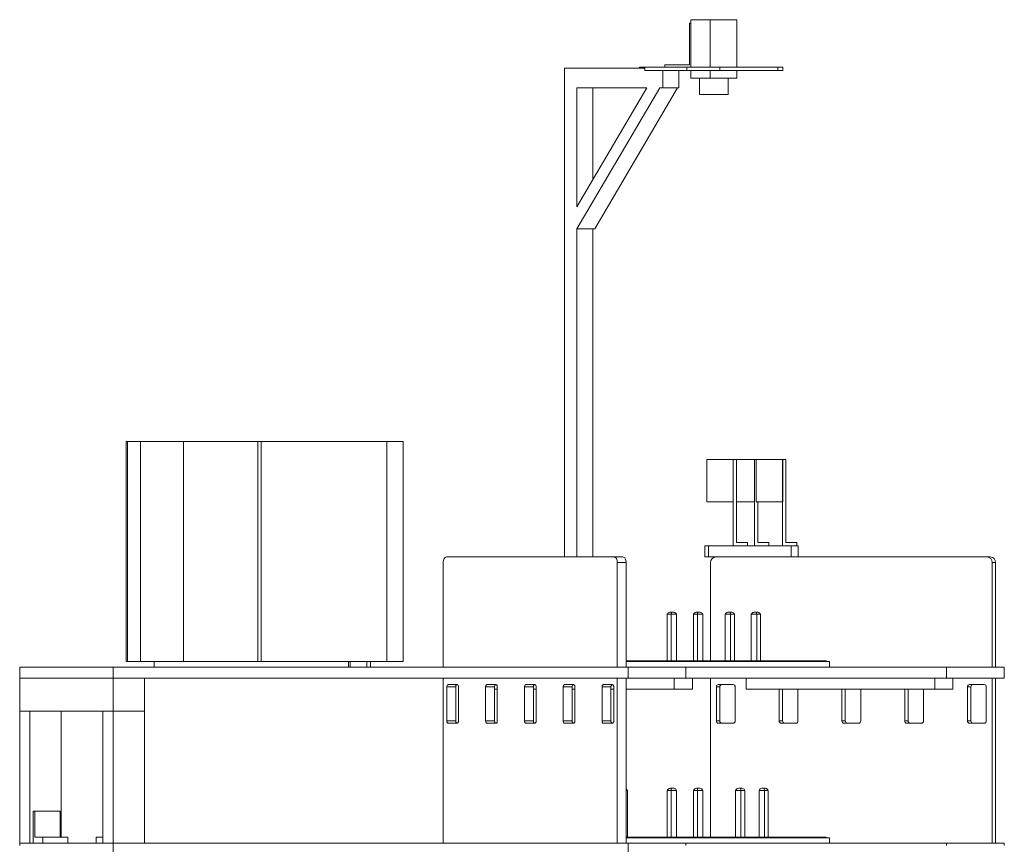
# Model space of a CAD drawing. Header units: millimetres. Extents: x 1529 to 6255, y 1713 to 5797.
# Tile 15 of 82: x 5355 to 6250, y 2724 to 3473. Entities that reach past the tile are written whole.
import ezdxf

# ---------------------------------------------------------------- set-up
doc = ezdxf.new("R2010")
doc.units = ezdxf.units.MM

msp = doc.modelspace()

# ---------------------------------------------------------------- linework, layer by layer
at = {"color": 7, "linetype": 'Continuous', "lineweight": 15}
for p, q in [((5965.145, 3429.681), (5965.145, 3472.681)), ((5965.145, 3472.681), (5982.779, 3472.681)), ((5982.779, 3429.681), (5982.779, 3472.681)), ((5982.779, 3472.681), (6007.049, 3472.681)), ((6007.049, 3472.681), (6007.049, 3429.681)), ((5963.97, 3431.681), (5963.97, 3469.681)), ((5963.97, 3469.681), (5965.145, 3469.681)), ((5965.145, 3429.681), (5965.145, 3469.681)), ((5850.415, 3428.678), (5850.415, 2984.678)), ((5923.308, 3428.678), (5850.415, 3428.678)), ((5918.568, 3428.678), (5918.568, 3429.681)), ((5918.568, 3429.681), (5923.308, 3429.681)), ((5923.308, 3429.681), (5923.308, 3426.681)), ((5923.308, 3429.681), (5961.514, 3429.681)), ((5941.634, 3429.681), (5941.634, 3431.681)), ((5941.634, 3431.681), (5963.97, 3431.681)), ((5961.514, 3429.681), (5961.514, 3426.681)), ((5961.514, 3429.681), (5991.545, 3429.681)), ((5991.545, 3429.681), (5991.545, 3426.681)), ((5991.545, 3429.681), (6044.131, 3429.681)), ((6044.131, 3426.681), (6044.131, 3429.681)), ((6044.131, 3429.681), (6048.887, 3429.681)), ((6048.887, 3426.681), (6048.887, 3429.681)), ((5923.308, 3426.681), (5961.514, 3426.681)), ((5939.758, 3410.678), (5939.758, 3426.681)), ((5954.32, 3426.681), (5954.32, 3410.678)), ((5961.514, 3426.681), (5991.545, 3426.681)), ((5965.145, 3419.681), (5965.145, 3426.681)), ((5982.779, 3419.681), (5965.145, 3419.681)), ((5973.097, 3419.681), (5973.097, 3404.681)), ((5982.779, 3419.681), (5982.779, 3426.681)), ((6007.049, 3419.681), (5982.779, 3419.681)), ((5991.545, 3426.681), (6044.131, 3426.681)), ((5999.097, 3404.681), (5999.097, 3419.681)), ((6007.049, 3426.681), (6007.049, 3419.681)), ((6044.131, 3426.681), (6048.887, 3426.681)), ((5861.582, 3282.678), (5936.819, 3410.678)), ((5861.582, 3410.678), (5925.063, 3410.678)), ((5861.582, 3302.678), (5861.582, 3410.678)), ((5925.063, 3410.678), (5861.582, 3302.678)), ((5876.145, 3410.678), (5876.145, 3327.453)), ((5877.763, 3282.678), (5952.999, 3410.678)), ((5936.819, 3410.678), (5939.758, 3410.678)), ((5954.32, 3410.678), (5939.758, 3410.678)), ((5973.097, 3404.681), (5986.097, 3404.681)), ((5986.097, 3404.681), (5999.097, 3404.681)), ((5861.582, 2984.678), (5861.582, 3282.678)), ((5861.582, 3282.678), (5876.145, 3282.678)), ((5876.145, 3282.678), (5877.763, 3282.678)), ((5876.145, 3282.678), (5876.145, 2984.678)), ((5451.901, 2889.678), (5451.901, 3089.678)), ((5453.138, 3089.678), (5451.901, 3089.678)), ((5453.138, 3089.678), (5453.138, 2889.678)), ((5465.026, 3089.678), (5453.138, 3089.678)), ((5465.026, 3089.678), (5465.026, 2889.678)), ((5503.962, 3089.678), (5465.026, 3089.678)), ((5503.962, 3089.678), (5503.962, 2889.678)), ((5571.481, 3089.678), (5503.962, 3089.678)), ((5571.481, 2889.678), (5571.481, 3089.678)), ((5574.571, 3089.678), (5571.481, 3089.678)), ((5574.571, 3089.678), (5574.571, 2889.678)), ((5688.698, 3089.678), (5574.571, 3089.678)), ((5688.698, 2889.678), (5688.698, 3089.678)), ((5703.684, 3089.678), (5688.698, 3089.678)), ((5703.684, 2889.678), (5703.684, 3089.678)), ((5979.564, 3034.678), (5979.564, 3073.178)), ((5979.564, 3073.178), (6003.664, 3073.178)), ((6003.564, 3073.178), (6003.564, 2994.678)), ((6006.564, 3073.178), (6003.564, 3073.178)), ((6003.664, 3034.678), (6003.664, 3073.178)), ((6006.564, 2997.678), (6006.564, 3073.178)), ((6023.064, 3073.178), (6006.564, 3073.178)), ((6023.064, 3073.178), (6023.064, 2994.678)), ((6024.564, 3073.178), (6023.064, 3073.178)), ((6023.064, 3034.678), (6023.064, 3073.178)), ((6024.564, 3073.178), (6024.564, 3034.678)), ((6024.564, 3073.178), (6048.664, 3073.178)), ((6048.564, 3073.178), (6048.564, 2994.678)), ((6051.564, 3073.178), (6048.564, 3073.178)), ((6048.664, 3034.678), (6048.664, 3073.178)), ((6051.564, 2997.678), (6051.564, 3073.178)), ((5979.564, 3034.678), (6003.664, 3034.678)), ((6023.064, 3034.678), (6006.564, 3034.678)), ((6024.564, 3034.678), (6048.664, 3034.678)), ((6026.064, 2997.678), (6026.064, 3034.678)), ((5977.785, 2994.678), (5977.785, 2984.678)), ((5981.24, 2994.678), (5977.785, 2994.678)), ((5981.24, 2984.678), (5981.24, 2994.678)), ((5981.24, 2994.678), (6056.24, 2994.678)), ((6016.564, 2997.678), (6006.564, 2997.678)), ((6016.564, 2994.678), (6016.564, 2997.678)), ((6036.064, 2997.678), (6026.064, 2997.678)), ((6036.064, 2994.678), (6036.064, 2997.678)), ((6061.564, 2997.678), (6051.564, 2997.678)), ((6056.24, 2994.678), (6056.24, 2984.678)), ((6062.785, 2994.678), (6056.24, 2994.678)), ((6061.564, 2994.678), (6061.564, 2997.678)), ((6062.785, 2984.678), (6062.785, 2994.678)), ((5743.017, 2984.678), (5895.343, 2984.678)), ((5903.433, 2984.678), (5895.343, 2984.678)), ((5977.785, 2984.678), (5981.24, 2984.678)), ((5981.24, 2984.678), (6056.24, 2984.678)), ((5987.785, 2984.678), (6234.253, 2984.678)), ((6237.343, 2984.678), (6234.253, 2984.678)), ((5740.078, 2979.678), (5740.078, 2884.678)), ((5898.282, 2979.678), (5898.282, 2884.678)), ((5906.372, 2979.678), (5898.282, 2979.678)), ((5906.372, 2979.678), (5906.372, 2884.678)), ((5983.03, 2979.678), (5983.03, 2890.178)), ((6242.099, 2979.678), (6239.008, 2979.678)), ((6239.008, 2979.678), (6239.008, 2884.678)), ((6242.099, 2979.678), (6242.099, 2884.678)), ((5943.701, 2932.678), (5947.228, 2932.678)), ((5943.701, 2932.678), (5943.701, 2890.178)), ((5947.781, 2934.678), (5947.193, 2934.678)), ((5947.228, 2890.178), (5947.228, 2932.678)), ((5947.228, 2932.678), (5952.082, 2932.678)), ((5948.59, 2934.678), (5947.781, 2934.678)), ((5952.082, 2890.178), (5952.082, 2932.678)), ((5971.054, 2932.678), (5967.527, 2932.678)), ((5967.527, 2932.678), (5967.527, 2890.178)), ((5971.019, 2934.678), (5971.607, 2934.678)), ((5975.908, 2932.678), (5971.054, 2932.678)), ((5971.054, 2890.178), (5971.054, 2932.678)), ((5971.607, 2934.678), (5972.416, 2934.678)), ((5975.908, 2890.178), (5975.908, 2932.678)), ((5996.287, 2890.178), (5996.287, 2932.678)), ((5996.287, 2932.678), (6001.141, 2932.678)), ((5999.779, 2934.678), (6000.588, 2934.678)), ((6000.588, 2934.678), (6001.176, 2934.678)), ((6001.141, 2932.678), (6001.141, 2890.178)), ((6001.141, 2932.678), (6004.668, 2932.678)), ((6004.668, 2932.678), (6004.668, 2890.178)), ((6020.113, 2932.678), (6024.967, 2932.678)), ((6020.113, 2890.178), (6020.113, 2932.678)), ((6024.414, 2934.678), (6023.605, 2934.678)), ((6024.414, 2934.678), (6025.002, 2934.678)), ((6024.967, 2890.178), (6024.967, 2932.678)), ((6024.967, 2932.678), (6028.494, 2932.678)), ((6028.494, 2932.678), (6028.494, 2890.178)), ((5355.064, 2884.678), (5355.064, 2874.678)), ((5440.044, 2884.678), (5355.064, 2884.678)), ((5440.044, 2874.678), (5440.044, 2884.678)), ((5440.044, 2884.678), (5908.205, 2884.678)), ((5453.138, 2889.678), (5451.901, 2889.678)), ((5465.026, 2889.678), (5453.138, 2889.678)), ((5503.962, 2889.678), (5465.026, 2889.678)), ((5477.288, 2884.678), (5477.288, 2889.678)), ((5503.962, 2889.678), (5571.481, 2889.678)), ((5574.571, 2889.678), (5571.481, 2889.678)), ((5574.571, 2889.678), (5688.698, 2889.678)), ((5653.812, 2889.678), (5653.812, 2884.678)), ((5655.357, 2889.678), (5655.357, 2884.678)), ((5670.752, 2884.678), (5670.752, 2889.678)), ((5673.843, 2889.678), (5673.843, 2884.678)), ((5688.698, 2889.678), (5703.684, 2889.678)), ((5906.372, 2890.178), (6088.097, 2890.178)), ((6091.097, 2889.678), (5906.372, 2889.678)), ((5908.205, 2884.678), (5908.205, 2874.678)), ((5908.205, 2884.678), (5960.725, 2884.678)), ((5960.725, 2884.678), (5960.725, 2874.678)), ((6197.544, 2884.678), (5960.725, 2884.678)), ((6088.097, 2889.678), (6088.097, 2890.178)), ((6091.097, 2884.678), (6091.097, 2889.678)), ((6197.544, 2874.678), (6197.544, 2884.678)), ((6197.544, 2884.678), (6250.064, 2884.678)), ((6250.064, 2884.678), (6250.064, 2874.678)), ((5440.044, 2874.678), (5355.064, 2874.678)), ((5355.064, 2874.678), (5355.064, 2844.678)), ((5908.205, 2874.678), (5440.044, 2874.678)), ((5440.044, 2874.678), (5440.044, 2844.678)), ((5468.576, 2874.678), (5440.044, 2874.678)), ((5468.576, 2844.678), (5468.576, 2874.678)), ((5740.078, 2724.678), (5740.078, 2874.678)), ((5898.282, 2874.678), (5898.282, 2724.678)), ((5906.372, 2724.678), (5906.372, 2874.678)), ((5960.725, 2874.678), (5908.205, 2874.678)), ((5950.069, 2874.678), (5950.069, 2864.678)), ((6197.544, 2874.678), (5960.725, 2874.678)), ((5966.527, 2864.678), (5966.527, 2874.678)), ((5983.03, 2874.678), (5983.03, 2730.178)), ((6015.376, 2874.678), (6015.376, 2864.678)), ((6186.888, 2864.678), (6186.888, 2874.678)), ((6197.544, 2874.678), (6250.064, 2874.678)), ((6203.346, 2874.678), (6203.346, 2864.678)), ((6239.008, 2874.678), (6239.008, 2724.678)), ((6242.099, 2874.678), (6242.099, 2724.678)), ((5743.355, 2866.678), (5743.355, 2835.678)), ((5743.355, 2866.678), (5751.446, 2866.678)), ((5752.76, 2868.678), (5744.531, 2868.678)), ((5751.446, 2866.678), (5751.446, 2835.678)), ((5753.936, 2835.678), (5753.936, 2866.678)), ((5778.623, 2866.678), (5778.623, 2835.678)), ((5778.623, 2866.678), (5786.713, 2866.678)), ((5788.027, 2868.678), (5779.798, 2868.678)), ((5786.713, 2866.678), (5786.713, 2835.678)), ((5789.203, 2864.678), (5786.713, 2864.678)), ((5789.203, 2835.678), (5789.203, 2866.678)), ((5813.89, 2866.678), (5813.89, 2835.678)), ((5821.98, 2866.678), (5813.89, 2866.678)), ((5823.294, 2868.678), (5815.065, 2868.678)), ((5821.98, 2835.678), (5821.98, 2866.678)), ((5824.47, 2864.678), (5821.98, 2864.678)), ((5824.47, 2835.678), (5824.47, 2866.678)), ((5849.157, 2866.678), (5849.157, 2835.678)), ((5857.247, 2866.678), (5849.157, 2866.678)), ((5858.561, 2868.678), (5850.332, 2868.678)), ((5857.247, 2835.678), (5857.247, 2866.678)), ((5859.737, 2864.678), (5857.247, 2864.678)), ((5859.737, 2835.678), (5859.737, 2866.678)), ((5884.424, 2866.678), (5884.424, 2835.678)), ((5892.514, 2866.678), (5884.424, 2866.678)), ((5893.829, 2868.678), (5885.6, 2868.678)), ((5892.514, 2835.678), (5892.514, 2866.678)), ((5895.004, 2864.678), (5892.514, 2864.678)), ((5895.004, 2835.678), (5895.004, 2866.678)), ((5950.069, 2864.678), (5906.372, 2864.678)), ((5966.527, 2864.678), (5950.069, 2864.678)), ((5988.333, 2835.678), (5988.333, 2866.678)), ((5988.333, 2866.678), (5991.423, 2866.678)), ((6003.55, 2868.678), (5990.235, 2868.678)), ((5991.423, 2866.678), (5991.423, 2835.678)), ((6005.452, 2866.678), (6005.452, 2835.678)), ((6015.376, 2864.678), (6186.888, 2864.678)), ((6045.396, 2864.678), (6045.396, 2835.678)), ((6048.486, 2864.678), (6048.486, 2835.678)), ((6062.515, 2835.678), (6062.515, 2864.678)), ((6102.46, 2864.678), (6102.46, 2835.678)), ((6105.55, 2864.678), (6105.55, 2835.678)), ((6119.579, 2835.678), (6119.579, 2864.678)), ((6159.523, 2835.678), (6159.523, 2864.678)), ((6162.613, 2864.678), (6162.613, 2835.678)), ((6176.642, 2864.678), (6176.642, 2835.678)), ((6186.888, 2864.678), (6203.346, 2864.678)), ((6216.586, 2835.678), (6216.586, 2866.678)), ((6216.586, 2866.678), (6219.676, 2866.678)), ((6231.803, 2868.678), (6218.488, 2868.678)), ((6219.676, 2866.678), (6219.676, 2835.678)), ((6233.705, 2866.678), (6233.705, 2835.678)), ((5355.064, 2844.678), (5355.064, 2724.678)), ((5355.064, 2844.678), (5364.335, 2844.678)), ((5440.044, 2844.678), (5355.064, 2844.678)), ((5364.335, 2844.678), (5364.335, 2724.678)), ((5392.866, 2730.178), (5392.866, 2844.678)), ((5430.773, 2724.678), (5430.773, 2844.678)), ((5430.773, 2844.678), (5440.044, 2844.678)), ((5440.044, 2844.678), (5440.044, 2724.678)), ((5468.576, 2844.678), (5440.044, 2844.678)), ((5468.576, 2724.678), (5468.576, 2844.678)), ((5743.355, 2835.678), (5751.446, 2835.678)), ((5744.531, 2833.678), (5752.76, 2833.678)), ((5778.623, 2835.678), (5786.713, 2835.678)), ((5779.798, 2833.678), (5788.027, 2833.678)), ((5813.89, 2835.678), (5821.98, 2835.678)), ((5815.065, 2833.678), (5823.294, 2833.678)), ((5849.157, 2835.678), (5857.247, 2835.678)), ((5850.332, 2833.678), (5858.561, 2833.678)), ((5884.424, 2835.678), (5892.514, 2835.678)), ((5885.6, 2833.678), (5893.829, 2833.678)), ((5988.333, 2835.678), (5991.423, 2835.678)), ((5990.235, 2833.678), (6003.55, 2833.678)), ((6045.396, 2835.678), (6048.486, 2835.678)), ((6060.613, 2833.678), (6047.298, 2833.678)), ((6102.46, 2835.678), (6105.55, 2835.678)), ((6117.676, 2833.678), (6104.362, 2833.678)), ((6162.613, 2835.678), (6159.523, 2835.678)), ((6161.425, 2833.678), (6174.74, 2833.678)), ((6216.586, 2835.678), (6219.676, 2835.678)), ((6218.488, 2833.678), (6231.803, 2833.678)), ((5947.781, 2774.678), (5947.193, 2774.678)), ((5948.59, 2774.678), (5947.781, 2774.678)), ((5971.019, 2774.678), (5971.607, 2774.678)), ((5972.416, 2774.678), (5971.607, 2774.678)), ((6009.269, 2774.678), (6010.088, 2774.678)), ((6010.088, 2774.678), (6010.662, 2774.678)), ((6031.408, 2774.678), (6030.589, 2774.678)), ((6031.408, 2774.678), (6031.982, 2774.678)), ((5907.654, 2772.678), (5906.372, 2772.678)), ((5907.654, 2772.678), (5907.654, 2730.178)), ((5943.701, 2772.678), (5943.701, 2730.178)), ((5943.701, 2772.678), (5947.228, 2772.678)), ((5947.228, 2772.678), (5952.082, 2772.678)), ((5947.228, 2730.178), (5947.228, 2772.678)), ((5952.082, 2730.178), (5952.082, 2772.678)), ((5971.054, 2772.678), (5967.527, 2772.678)), ((5967.527, 2730.178), (5967.527, 2772.678)), ((5975.908, 2772.678), (5971.054, 2772.678)), ((5971.054, 2730.178), (5971.054, 2772.678)), ((5975.908, 2772.678), (5975.908, 2730.178)), ((6005.787, 2772.678), (6005.787, 2730.178)), ((6005.787, 2772.678), (6010.702, 2772.678)), ((6010.702, 2772.678), (6010.702, 2730.178)), ((6010.702, 2772.678), (6014.143, 2772.678)), ((6014.143, 2730.178), (6014.143, 2772.678)), ((6027.107, 2730.178), (6027.107, 2772.678)), ((6027.107, 2772.678), (6032.022, 2772.678)), ((6032.022, 2730.178), (6032.022, 2772.678)), ((6032.022, 2772.678), (6035.463, 2772.678)), ((6035.463, 2772.678), (6035.463, 2730.178)), ((5367.188, 2753.678), (5368.887, 2753.678)), ((5367.188, 2753.678), (5367.188, 2724.678)), ((5368.887, 2730.178), (5368.887, 2753.678)), ((5368.887, 2753.678), (5391.713, 2753.678)), ((5391.713, 2730.178), (5391.713, 2753.678)), ((5376.149, 2730.178), (5368.887, 2730.178)), ((5376.149, 2724.678), (5376.149, 2730.178)), ((5376.149, 2730.178), (5398.975, 2730.178)), ((5398.975, 2724.678), (5398.975, 2730.178)), ((5424.665, 2724.678), (5424.665, 2730.178)), ((5424.665, 2730.178), (5430.773, 2730.178)), ((5906.372, 2730.178), (6088.097, 2730.178)), ((6088.097, 2729.678), (6088.097, 2730.178)), ((5355.064, 2724.678), (5355.064, 2722.678)), ((5440.044, 2724.678), (5355.064, 2724.678)), ((5355.064, 2724.678), (5364.335, 2724.678)), ((5440.044, 2724.678), (5430.773, 2724.678)), ((5468.576, 2724.678), (5440.044, 2724.678)), ((5440.044, 2714.678), (5440.044, 2724.678)), ((5440.044, 2724.678), (5908.205, 2724.678)), ((6091.097, 2729.678), (5906.372, 2729.678)), ((5908.205, 2724.678), (5908.205, 2714.678)), ((5908.205, 2724.678), (5960.725, 2724.678)), ((5960.725, 2722.678), (5960.725, 2724.678)), ((6197.544, 2724.678), (5960.725, 2724.678)), ((6091.097, 2724.678), (6091.097, 2729.678)), ((6197.544, 2722.678), (6197.544, 2724.678)), ((6197.544, 2724.678), (6250.064, 2724.678)), ((6250.064, 2724.678), (6250.064, 2722.678))]:
    msp.add_line(p, q, dxfattribs=at)
at = {"color": 7, "linetype": 'Continuous', "lineweight": 15, "flags": 128}
for points in [[(5740.078, 2979.678), (5740.134, 2980.654), (5740.302, 2981.592), (5740.573, 2982.456), (5740.939, 2983.214), (5741.384, 2983.836), (5741.892, 2984.298), (5742.444, 2984.582), (5743.017, 2984.678)], [(5895.343, 2984.678), (5895.916, 2984.582), (5896.467, 2984.298), (5896.975, 2983.836), (5897.421, 2983.214), (5897.786, 2982.456), (5898.058, 2981.592), (5898.225, 2980.654), (5898.282, 2979.678)], [(5903.433, 2984.678), (5904.006, 2984.582), (5904.558, 2984.298), (5905.066, 2983.836), (5905.511, 2983.214), (5905.876, 2982.456), (5906.148, 2981.592), (5906.315, 2980.654), (5906.372, 2979.678)], [(5744.531, 2868.678), (5744.302, 2868.64), (5744.081, 2868.526), (5743.878, 2868.341), (5743.7, 2868.092), (5743.554, 2867.789), (5743.445, 2867.444), (5743.378, 2867.068), (5743.355, 2866.678)], [(5752.621, 2868.678), (5752.392, 2868.64), (5752.171, 2868.526), (5751.968, 2868.341), (5751.79, 2868.092), (5751.644, 2867.789), (5751.535, 2867.444), (5751.468, 2867.068), (5751.446, 2866.678)], [(5753.936, 2866.678), (5753.913, 2867.068), (5753.846, 2867.444), (5753.738, 2867.789), (5753.591, 2868.092), (5753.413, 2868.341), (5753.21, 2868.526), (5752.989, 2868.64), (5752.76, 2868.678)], [(5779.798, 2868.678), (5779.569, 2868.64), (5779.348, 2868.526), (5779.145, 2868.341), (5778.967, 2868.092), (5778.821, 2867.789), (5778.712, 2867.444), (5778.645, 2867.068), (5778.623, 2866.678)], [(5787.888, 2868.678), (5787.659, 2868.64), (5787.438, 2868.526), (5787.235, 2868.341), (5787.057, 2868.092), (5786.911, 2867.789), (5786.802, 2867.444), (5786.735, 2867.068), (5786.713, 2866.678)], [(5789.203, 2866.678), (5789.18, 2867.068), (5789.113, 2867.444), (5789.005, 2867.789), (5788.858, 2868.092), (5788.68, 2868.341), (5788.477, 2868.526), (5788.257, 2868.64), (5788.027, 2868.678)], [(5815.065, 2868.678), (5814.836, 2868.64), (5814.615, 2868.526), (5814.412, 2868.341), (5814.234, 2868.092), (5814.088, 2867.789), (5813.979, 2867.444), (5813.912, 2867.068), (5813.89, 2866.678)], [(5823.155, 2868.678), (5822.926, 2868.64), (5822.706, 2868.526), (5822.502, 2868.341), (5822.324, 2868.092), (5822.178, 2867.789), (5822.069, 2867.444), (5822.002, 2867.068), (5821.98, 2866.678)], [(5824.47, 2866.678), (5824.447, 2867.068), (5824.38, 2867.444), (5824.272, 2867.789), (5824.126, 2868.092), (5823.947, 2868.341), (5823.744, 2868.526), (5823.524, 2868.64), (5823.294, 2868.678)], [(5850.332, 2868.678), (5850.103, 2868.64), (5849.883, 2868.526), (5849.679, 2868.341), (5849.501, 2868.092), (5849.355, 2867.789), (5849.246, 2867.444), (5849.179, 2867.068), (5849.157, 2866.678)], [(5858.423, 2868.678), (5858.193, 2868.64), (5857.973, 2868.526), (5857.769, 2868.341), (5857.591, 2868.092), (5857.445, 2867.789), (5857.337, 2867.444), (5857.27, 2867.068), (5857.247, 2866.678)], [(5859.737, 2866.678), (5859.714, 2867.068), (5859.647, 2867.444), (5859.539, 2867.789), (5859.393, 2868.092), (5859.215, 2868.341), (5859.011, 2868.526), (5858.791, 2868.64), (5858.561, 2868.678)], [(5885.6, 2868.678), (5885.37, 2868.64), (5885.15, 2868.526), (5884.946, 2868.341), (5884.768, 2868.092), (5884.622, 2867.789), (5884.513, 2867.444), (5884.447, 2867.068), (5884.424, 2866.678)], [(5893.69, 2868.678), (5893.46, 2868.64), (5893.24, 2868.526), (5893.037, 2868.341), (5892.858, 2868.092), (5892.712, 2867.789), (5892.604, 2867.444), (5892.537, 2867.068), (5892.514, 2866.678)], [(5895.004, 2866.678), (5894.981, 2867.068), (5894.915, 2867.444), (5894.806, 2867.789), (5894.66, 2868.092), (5894.482, 2868.341), (5894.278, 2868.526), (5894.058, 2868.64), (5893.829, 2868.678)], [(5743.355, 2835.678), (5743.378, 2835.288), (5743.445, 2834.913), (5743.554, 2834.567), (5743.7, 2834.264), (5743.878, 2834.015), (5744.081, 2833.831), (5744.302, 2833.717), (5744.531, 2833.678)], [(5751.446, 2835.678), (5751.468, 2835.288), (5751.535, 2834.913), (5751.644, 2834.567), (5751.79, 2834.264), (5751.968, 2834.015), (5752.171, 2833.831), (5752.392, 2833.717), (5752.621, 2833.678)], [(5752.76, 2833.678), (5752.989, 2833.717), (5753.21, 2833.831), (5753.413, 2834.015), (5753.591, 2834.264), (5753.738, 2834.567), (5753.846, 2834.913), (5753.913, 2835.288), (5753.936, 2835.678)], [(5778.623, 2835.678), (5778.645, 2835.288), (5778.712, 2834.913), (5778.821, 2834.567), (5778.967, 2834.264), (5779.145, 2834.015), (5779.348, 2833.831), (5779.569, 2833.717), (5779.798, 2833.678)], [(5786.713, 2835.678), (5786.735, 2835.288), (5786.802, 2834.913), (5786.911, 2834.567), (5787.057, 2834.264), (5787.235, 2834.015), (5787.438, 2833.831), (5787.659, 2833.717), (5787.888, 2833.678)], [(5788.027, 2833.678), (5788.257, 2833.717), (5788.477, 2833.831), (5788.68, 2834.015), (5788.858, 2834.264), (5789.005, 2834.567), (5789.113, 2834.913), (5789.18, 2835.288), (5789.203, 2835.678)], [(5813.89, 2835.678), (5813.912, 2835.288), (5813.979, 2834.913), (5814.088, 2834.567), (5814.234, 2834.264), (5814.412, 2834.015), (5814.615, 2833.831), (5814.836, 2833.717), (5815.065, 2833.678)], [(5821.98, 2835.678), (5822.002, 2835.288), (5822.069, 2834.913), (5822.178, 2834.567), (5822.324, 2834.264), (5822.502, 2834.015), (5822.706, 2833.831), (5822.926, 2833.717), (5823.155, 2833.678)], [(5823.294, 2833.678), (5823.524, 2833.717), (5823.744, 2833.831), (5823.947, 2834.015), (5824.126, 2834.264), (5824.272, 2834.567), (5824.38, 2834.913), (5824.447, 2835.288), (5824.47, 2835.678)], [(5849.157, 2835.678), (5849.179, 2835.288), (5849.246, 2834.913), (5849.355, 2834.567), (5849.501, 2834.264), (5849.679, 2834.015), (5849.883, 2833.831), (5850.103, 2833.717), (5850.332, 2833.678)], [(5857.247, 2835.678), (5857.27, 2835.288), (5857.337, 2834.913), (5857.445, 2834.567), (5857.591, 2834.264), (5857.769, 2834.015), (5857.973, 2833.831), (5858.193, 2833.717), (5858.423, 2833.678)], [(5858.561, 2833.678), (5858.791, 2833.717), (5859.011, 2833.831), (5859.215, 2834.015), (5859.393, 2834.264), (5859.539, 2834.567), (5859.647, 2834.913), (5859.714, 2835.288), (5859.737, 2835.678)], [(5884.424, 2835.678), (5884.447, 2835.288), (5884.513, 2834.913), (5884.622, 2834.567), (5884.768, 2834.264), (5884.946, 2834.015), (5885.15, 2833.831), (5885.37, 2833.717), (5885.6, 2833.678)], [(5892.514, 2835.678), (5892.537, 2835.288), (5892.604, 2834.913), (5892.712, 2834.567), (5892.858, 2834.264), (5893.037, 2834.015), (5893.24, 2833.831), (5893.46, 2833.717), (5893.69, 2833.678)], [(5893.829, 2833.678), (5894.058, 2833.717), (5894.278, 2833.831), (5894.482, 2834.015), (5894.66, 2834.264), (5894.806, 2834.567), (5894.915, 2834.913), (5894.981, 2835.288), (5895.004, 2835.678)]]:
    msp.add_lwpolyline(points, dxfattribs=at)
at = {"color": 7, "linetype": 'Continuous', "lineweight": 15}
for centre, radius, start, end in [((5987.91, 2979.798), 4.882, 91.470674, 181.403559), ((6234.128, 2979.798), 4.882, 358.597156, 88.528611), ((6237.218, 2979.798), 4.882, 358.597436, 88.529048), ((5990.285, 2866.726), 1.953, 91.473277, 181.400186), ((5993.375, 2866.726), 1.953, 91.473313, 181.401944), ((6003.499, 2866.726), 1.953, 358.598056, 88.526687), ((6218.539, 2866.726), 1.953, 91.473313, 181.401944), ((6221.629, 2866.726), 1.953, 91.473313, 181.401944), ((6231.753, 2866.726), 1.953, 358.598056, 88.526687), ((5990.285, 2835.631), 1.953, 178.601543, 268.524994), ((5993.375, 2835.631), 1.953, 178.599786, 268.524957), ((6003.499, 2835.631), 1.953, 271.475043, 1.400214), ((6047.349, 2835.631), 1.953, 178.601575, 268.523169), ((6050.439, 2835.631), 1.953, 178.599786, 268.524957), ((6060.563, 2835.631), 1.953, 271.475043, 1.400214), ((6104.412, 2835.631), 1.953, 178.599786, 268.524957), ((6107.502, 2835.631), 1.953, 178.598779, 268.525964), ((6117.626, 2835.631), 1.953, 271.475006, 1.398457), ((6161.475, 2835.631), 1.953, 178.599786, 268.524957), ((6164.566, 2835.631), 1.953, 178.601543, 268.524994), ((6174.69, 2835.631), 1.953, 271.473304, 1.401953), ((6218.539, 2835.631), 1.953, 178.599786, 268.524957), ((6221.629, 2835.631), 1.953, 178.599786, 268.524957), ((6231.753, 2835.631), 1.953, 271.475043, 1.400214)]:
    msp.add_arc(centre, radius, start, end, dxfattribs=at)
for points, knots in [([(5947.193, 2934.678), (5946.782, 2934.615), (5945.989, 2934.494), (5944.924, 2934.154), (5944.158, 2933.481), (5943.856, 2932.951), (5943.701, 2932.678)], [0, 0, 0, 0, 0.2962566, 0.5718009, 0.7797038, 1, 1, 1, 1]), ([(5947.228, 2932.678), (5947.259, 2933.026), (5947.32, 2933.706), (5947.519, 2934.452), (5947.679, 2934.591), (5947.781, 2934.678)], [0, 0, 0, 0, 0.2779332, 0.5432276, 1, 1, 1, 1]), ([(5952.082, 2932.678), (5951.884, 2933.026), (5951.498, 2933.706), (5950.241, 2934.452), (5949.229, 2934.591), (5948.59, 2934.678)], [0, 0, 0, 0, 0.277928, 0.5432186, 1, 1, 1, 1]), ([(5967.527, 2932.678), (5967.724, 2933.026), (5968.111, 2933.706), (5969.368, 2934.452), (5970.379, 2934.591), (5971.019, 2934.678)], [0, 0, 0, 0, 0.2779287, 0.5432194, 1, 1, 1, 1]), ([(5971.607, 2934.678), (5971.542, 2934.615), (5971.416, 2934.494), (5971.247, 2934.154), (5971.126, 2933.481), (5971.078, 2932.951), (5971.054, 2932.678)], [0, 0, 0, 0, 0.2962545, 0.5718009, 0.7797037, 1, 1, 1, 1]), ([(5972.416, 2934.678), (5972.827, 2934.615), (5973.62, 2934.494), (5974.685, 2934.154), (5975.451, 2933.481), (5975.752, 2932.951), (5975.908, 2932.678)], [0, 0, 0, 0, 0.2962554, 0.5718005, 0.7797033, 1, 1, 1, 1]), ([(5996.287, 2932.678), (5996.485, 2933.026), (5996.871, 2933.706), (5998.128, 2934.452), (5999.139, 2934.591), (5999.779, 2934.678)], [0, 0, 0, 0, 0.2779317, 0.5432259, 1, 1, 1, 1]), ([(6000.588, 2934.678), (6000.653, 2934.615), (6000.779, 2934.494), (6000.947, 2934.154), (6001.069, 2933.481), (6001.117, 2932.951), (6001.141, 2932.678)], [0, 0, 0, 0, 0.2962563, 0.5718002, 0.7797028, 1, 1, 1, 1]), ([(6001.176, 2934.678), (6001.587, 2934.615), (6002.38, 2934.494), (6003.445, 2934.154), (6004.211, 2933.481), (6004.513, 2932.951), (6004.668, 2932.678)], [0, 0, 0, 0, 0.2962566, 0.5718009, 0.7797038, 1, 1, 1, 1]), ([(6020.113, 2932.678), (6020.324, 2933.04), (6021.054, 2934.289), (6022.546, 2934.516), (6023.605, 2934.678)], [0.00000419, 0.00000419, 0.00000419, 0.00000419, 0.28989795, 1, 1, 1, 1]), ([(6024.967, 2932.678), (6024.936, 2933.026), (6024.875, 2933.706), (6024.676, 2934.452), (6024.515, 2934.591), (6024.414, 2934.678)], [0, 0, 0, 0, 0.277927, 0.5432204, 1, 1, 1, 1]), ([(6025.002, 2934.678), (6025.413, 2934.615), (6026.206, 2934.494), (6027.271, 2934.154), (6028.037, 2933.481), (6028.339, 2932.951), (6028.494, 2932.678)], [0, 0, 0, 0, 0.2962523, 0.5717947, 0.7797049, 1, 1, 1, 1]), ([(5947.193, 2774.678), (5946.782, 2774.615), (5945.989, 2774.494), (5944.924, 2774.154), (5944.158, 2773.481), (5943.856, 2772.951), (5943.701, 2772.678)], [0, 0, 0, 0, 0.2962576, 0.5718005, 0.7796932, 1, 1, 1, 1]), ([(5947.228, 2772.678), (5947.259, 2773.026), (5947.32, 2773.706), (5947.519, 2774.452), (5947.679, 2774.591), (5947.781, 2774.678)], [0, 0, 0, 0, 0.2779311, 0.543231, 1, 1, 1, 1]), ([(5952.082, 2772.678), (5951.884, 2773.026), (5951.498, 2773.706), (5950.241, 2774.452), (5949.229, 2774.591), (5948.59, 2774.678)], [0, 0, 0, 0, 0.2779259, 0.543222, 1, 1, 1, 1]), ([(5971.019, 2774.678), (5970.608, 2774.615), (5969.815, 2774.494), (5968.75, 2774.154), (5967.984, 2773.481), (5967.682, 2772.951), (5967.527, 2772.678)], [0, 0, 0, 0, 0.2962525, 0.5717937, 0.7796948, 1, 1, 1, 1]), ([(5971.607, 2774.678), (5971.542, 2774.615), (5971.416, 2774.494), (5971.247, 2774.154), (5971.126, 2773.481), (5971.078, 2772.951), (5971.054, 2772.678)], [0, 0, 0, 0, 0.2962555, 0.5718004, 0.7796932, 1, 1, 1, 1]), ([(5975.908, 2772.678), (5975.71, 2773.026), (5975.324, 2773.706), (5974.067, 2774.452), (5973.055, 2774.591), (5972.416, 2774.678)], [0, 0, 0, 0, 0.2779206, 0.5432186, 1, 1, 1, 1]), ([(6009.269, 2774.678), (6008.859, 2774.615), (6008.068, 2774.494), (6007.007, 2774.154), (6006.243, 2773.481), (6005.942, 2772.951), (6005.787, 2772.678)], [0, 0, 0, 0, 0.2962556, 0.5718006, 0.779696, 1, 1, 1, 1]), ([(6010.088, 2774.678), (6010.16, 2774.615), (6010.3, 2774.494), (6010.487, 2774.154), (6010.621, 2773.481), (6010.675, 2772.951), (6010.702, 2772.678)], [0, 0, 0, 0, 0.2962567, 0.5718048, 0.7796922, 1, 1, 1, 1]), ([(6014.143, 2772.678), (6013.946, 2773.026), (6013.561, 2773.706), (6012.308, 2774.452), (6011.299, 2774.591), (6010.662, 2774.678)], [0, 0, 0, 0, 0.2779283, 0.5432304, 1, 1, 1, 1]), ([(6027.107, 2772.678), (6027.304, 2773.026), (6027.689, 2773.706), (6028.943, 2774.452), (6029.951, 2774.591), (6030.589, 2774.678)], [0, 0, 0, 0, 0.2779197, 0.5432205, 1, 1, 1, 1]), ([(6032.022, 2772.678), (6031.987, 2773.026), (6031.919, 2773.706), (6031.698, 2774.452), (6031.52, 2774.591), (6031.408, 2774.678)], [0, 0, 0, 0, 0.2779236, 0.543225, 1, 1, 1, 1]), ([(6031.982, 2774.678), (6032.391, 2774.615), (6033.182, 2774.494), (6034.244, 2774.154), (6035.008, 2773.481), (6035.309, 2772.951), (6035.463, 2772.678)], [0, 0, 0, 0, 0.2962593, 0.5717937, 0.7796926, 1, 1, 1, 1]), ([(5907.654, 2772.678), (5907.463, 2773.037), (5907.155, 2773.618), (5906.589, 2773.926), (5906.372, 2774.044)], [0, 0, 0, 0, 0.616503, 1, 1, 1, 1])]:
    msp.add_open_spline(points, degree=3, knots=knots, dxfattribs=at)

doc.saveas('drawing.dxf')
